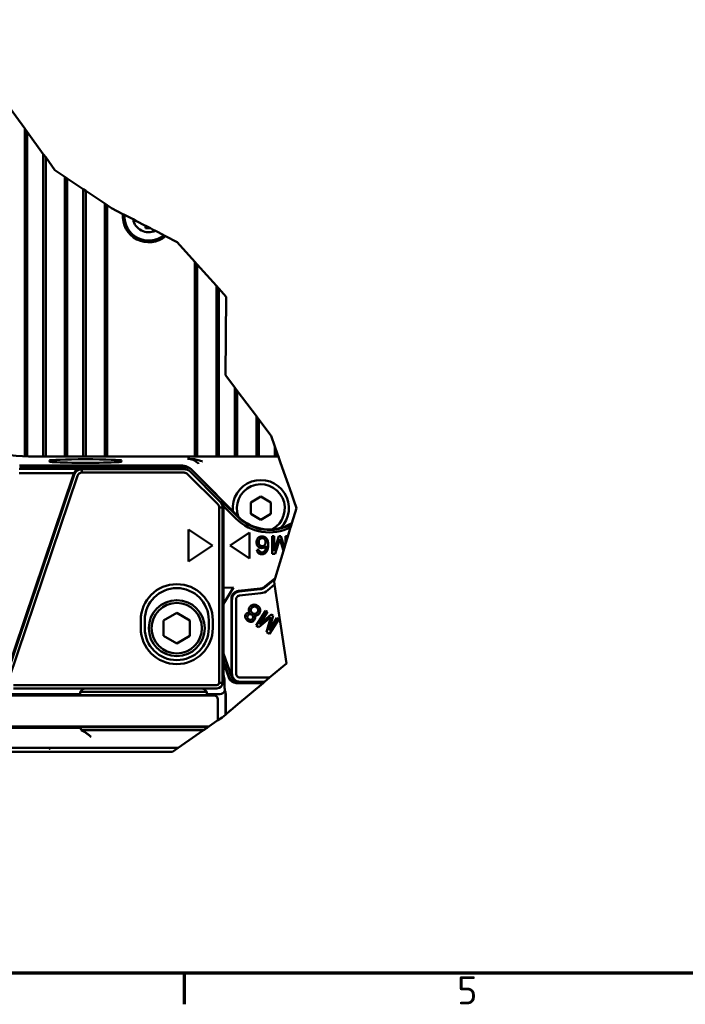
# Model space of a CAD drawing. Header units: millimetres. Extents: x 0 to 5104, y -184 to 1188.
# Tile 19 of 221: x 940 to 1106, y 32 to 278. Entities that reach past the tile are written whole.
import ezdxf

# ---------------------------------------------------------------- set-up
doc = ezdxf.new("R2010")
doc.units = ezdxf.units.MM
doc.header["$LTSCALE"] = 2
doc.layers.get('0').update_dxf_attribs({"lineweight": 25})
for name, color, linetype, lineweight in [('Bruchlinie (ISO)', 7, 'Continuous', 50), ('Rahmen (ISO)', 7, 'Continuous', 70), ('Sichtbar (ISO)', 7, 'Continuous', 50)]:
    doc.layers.add(name, color=color, linetype=linetype, lineweight=lineweight)
doc.styles.add('Notiztext (DIN)', font='isocpeur.ttf')

# ---------------------------------------------------------------- blocks, each defined once
blk = doc.blocks.new('Ränder Vorgaberahmen')
at = {"layer": 'Rahmen (ISO)'}
blk.add_line((490.58, 20), (490.58, 16.1), dxfattribs=at)
at = {"layer": 'Rahmen (ISO)', "flags": 128}
blk.add_lwpolyline([(20, 20), (20, 574), (821, 574), (821, 20), (20, 20)], dxfattribs=at)
at = {"layer": 'Rahmen (ISO)', "insert": (524.7, 16.1), "char_height": 3.5, "attachment_point": 7, "style": 'Notiztext (DIN)'}
blk.add_mtext('5', dxfattribs=at)

msp = doc.modelspace()

# ---------------------------------------------------------------- linework, layer by layer
at = {"layer": 'Bruchlinie (ISO)'}
for p, q in [((936.859, 257.396), (941.342, 251.209)), ((941.342, 251.209), (941.942, 250.381)), ((941.942, 250.381), (945.942, 244.86)), ((945.942, 244.86), (946.542, 244.032)), ((946.542, 244.032), (948.867, 240.822)), ((948.867, 240.822), (951.342, 239.16)), ((951.342, 239.16), (951.942, 238.757)), ((951.942, 238.757), (955.942, 236.07)), ((955.942, 236.07), (956.542, 235.667)), ((956.542, 235.667), (961.342, 232.443)), ((961.342, 232.443), (961.942, 232.04)), ((961.942, 232.04), (963.02, 231.316)), ((963.02, 231.316), (965.846, 229.854)), ((965.846, 229.854), (966.099, 229.723)), ((966.259, 229.641), (968.389, 228.538)), ((968.389, 228.538), (969.107, 228.167)), ((969.107, 228.167), (971.521, 226.919)), ((971.521, 226.919), (971.624, 226.865)), ((971.624, 226.865), (972.762, 226.277)), ((972.762, 226.277), (973.272, 226.012)), ((973.272, 226.012), (973.99, 225.641)), ((973.99, 225.641), (976.12, 224.539)), ((976.28, 224.457), (976.533, 224.326)), ((976.533, 224.326), (979.39, 222.848)), ((979.39, 222.848), (983.851, 217.878)), ((983.851, 217.878), (984.451, 217.209)), ((984.451, 217.209), (989.251, 211.861)), ((989.251, 211.861), (989.851, 211.192)), ((989.851, 211.192), (991.666, 209.169)), ((991.666, 209.169), (991.488, 189.556)), ((991.488, 189.556), (993.851, 186.423)), ((993.851, 186.423), (994.451, 185.627)), ((994.451, 185.627), (999.251, 179.261)), ((999.251, 179.261), (999.851, 178.465)), ((999.851, 178.465), (1002.906, 174.413)), ((1002.906, 174.413), (1003.851, 171.719)), ((1003.851, 171.719), (1004.451, 170.007)), ((1004.451, 170.007), (1004.66, 169.409)), ((1004.66, 169.409), (1004.723, 169.231)), ((1004.723, 169.231), (1004.93, 168.641)), ((1005.28, 167.642), (1004.93, 168.641)), ((1005.28, 167.642), (1007.974, 159.955)), ((1007.974, 159.955), (1008.596, 158.182)), ((1008.596, 158.182), (1009.264, 156.278)), ((1009.264, 156.278), (1008.116, 152.546)), ((1007.792, 151.493), (1007.074, 149.158)), ((1007.074, 149.158), (1006.515, 147.341)), ((1005.981, 145.603), (1003.883, 138.784)), ((1006.24, 146.446), (1005.981, 145.603)), ((1006.515, 147.341), (1006.24, 146.446)), ((1003.797, 138.502), (1003.646, 138.012)), ((1003.646, 138.012), (1003.774, 137.155)), ((1003.883, 138.784), (1003.797, 138.502)), ((1003.774, 137.155), (1006.723, 117.454)), ((1006.723, 117.454), (1002.497, 113.9)), ((1002.497, 113.9), (1001.287, 112.882)), ((1000.901, 112.558), (994.567, 107.232)), ((1001.287, 112.882), (1000.901, 112.558)), ((992.713, 105.673), (994.567, 107.232)), ((990.674, 103.959), (989.617, 103.229)), ((991.462, 104.621), (990.674, 103.959)), ((991.593, 104.731), (991.462, 104.621)), ((992.254, 105.287), (991.87, 104.964)), ((992.368, 105.383), (992.254, 105.287)), ((992.368, 105.383), (992.579, 105.56)), ((992.579, 105.56), (992.713, 105.673)), ((986.773, 101.266), (986.074, 100.783)), ((986.902, 101.354), (986.773, 101.266)), ((987.336, 101.654), (986.902, 101.354)), ((988.785, 102.654), (987.336, 101.654)), ((988.785, 102.654), (989.617, 103.229)), ((984.106, 99.424), (979.691, 96.377)), ((984.106, 99.424), (986.033, 100.754)), ((986.033, 100.754), (986.074, 100.783)), ((979.691, 96.377), (978.242, 95.377))]:
    msp.add_line(p, q, dxfattribs=at)
for points, weights in [([(966.099, 229.723), (966.18, 229.681), (966.259, 229.641)], [1, 1.00010708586, 1]), ([(976.12, 224.539), (976.199, 224.498), (976.28, 224.457)], [1, 1.00010708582, 1]), ([(1008.049, 152.328), (1007.924, 151.922), (1007.792, 151.493)], [1, 1.00072599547, 1]), ([(1008.116, 152.546), (1008.083, 152.438), (1008.049, 152.328)], [1, 1.00005294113, 1])]:
    msp.add_rational_spline(points, weights, degree=2, dxfattribs=at)
msp.add_open_spline([(991.87, 104.964), (991.793, 104.899), (991.7, 104.821), (991.593, 104.731)], degree=3, dxfattribs=at)
at = {"layer": 'Sichtbar (ISO)'}
for p, q in [((941.342, 169.245), (941.342, 251.209)), ((941.942, 169.233), (941.942, 250.381)), ((945.942, 244.86), (945.942, 169.231)), ((946.542, 244.032), (946.542, 169.231)), ((951.342, 169.231), (951.342, 239.16)), ((951.942, 169.231), (951.942, 238.757)), ((955.942, 236.07), (955.942, 169.231)), ((956.542, 235.667), (956.542, 169.231)), ((961.342, 169.231), (961.342, 232.443)), ((961.942, 169.231), (961.942, 232.04)), ((971.521, 226.277), (971.521, 226.919)), ((971.521, 226.277), (971.624, 226.865)), ((972.762, 226.277), (971.521, 226.277)), ((983.851, 217.878), (983.851, 169.231)), ((984.451, 217.209), (984.451, 169.231)), ((989.251, 211.861), (989.251, 169.231)), ((989.851, 211.192), (989.851, 169.231)), ((993.851, 169.231), (993.851, 186.423)), ((994.451, 169.231), (994.451, 185.627)), ((999.251, 179.261), (999.251, 169.231)), ((999.851, 178.465), (999.851, 169.231)), ((1003.851, 169.231), (1003.851, 171.719)), ((1004.451, 169.231), (1004.451, 170.007)), ((942.257, 169.231), (1004.723, 169.231)), ((947.521, 167.946), (947.521, 168.191)), ((965.521, 168.191), (965.521, 167.946)), ((983.851, 168.117), (983.851, 168.115)), ((984.451, 167.697), (984.451, 167.696)), ((1004.66, 169.231), (1004.66, 169.409)), ((955.22, 166.127), (939.908, 166.127)), ((939.908, 165.075), (953.641, 165.075)), ((939.998, 166.972), (980.355, 166.972)), ((981.549, 166.505), (940.05, 166.505)), ((981.221, 166.012), (955.589, 166.012)), ((955.589, 165.163), (955.589, 166.012)), ((955.589, 165.163), (981.221, 165.163)), ((990.165, 157.889), (982.633, 165.427)), ((990.411, 158.464), (982.962, 165.919)), ((983.181, 165.801), (988.845, 160.137)), ((936.301, 113.754), (953.481, 164.719)), ((953.699, 164.651), (936.565, 113.822)), ((937.359, 113.554), (954.493, 164.384)), ((982.032, 164.826), (989.564, 157.289)), ((989.251, 159.663), (989.251, 159.662)), ((994.666, 154.201), (990.492, 158.378)), ((994.558, 154.092), (990.849, 157.804)), ((997.821, 157.72), (1000.321, 159.163)), ((997.821, 154.833), (997.821, 157.72)), ((1000.321, 159.163), (1002.821, 157.72)), ((1002.821, 157.72), (1002.821, 154.833)), ((990.751, 156.476), (989.9, 156.476)), ((989.9, 156.476), (989.9, 112.602)), ((990.751, 112.602), (990.751, 156.476)), ((990.996, 156.793), (990.996, 157.049)), ((990.996, 156.793), (994.126, 153.661)), ((990.996, 136.342), (990.996, 156.793)), ((1000.321, 153.39), (997.821, 154.833)), ((1002.821, 154.833), (1000.321, 153.39)), ((982.281, 142.977), (982.281, 150.977)), ((982.281, 150.977), (988.281, 146.977)), ((992.641, 146.977), (997.52, 150.229)), ((997.52, 150.229), (997.52, 143.724)), ((1003.14, 149.243), (1003.14, 144.843)), ((1003.699, 149.243), (1003.14, 149.243)), ((1003.699, 145.56), (1003.699, 149.243)), ((1004.847, 149.243), (1003.699, 145.56)), ((1003.923, 144.843), (1005.12, 148.609)), ((1005.371, 149.243), (1004.847, 149.243)), ((1005.12, 148.609), (1005.981, 145.603)), ((1006.24, 146.446), (1005.371, 149.243)), ((1006.515, 149.243), (1006.515, 147.341)), ((1007.074, 149.243), (1006.515, 149.243)), ((1007.074, 149.158), (1007.074, 149.243)), ((988.281, 146.977), (982.281, 142.977)), ((997.52, 143.724), (992.641, 146.977)), ((999.867, 145.885), (999.33, 145.841)), ((1003.14, 144.843), (1003.923, 144.843)), ((1003.883, 138.784), (1001.344, 136.653)), ((1003.797, 138.502), (1001.447, 136.53)), ((993.525, 136.417), (990.996, 136.342)), ((990.996, 132.37), (993.525, 136.417)), ((990.996, 132.37), (990.996, 136.342)), ((994.756, 135.588), (1000.177, 136.158)), ((1000.194, 135.998), (994.917, 135.444)), ((1002.101, 135.751), (1003.774, 137.155)), ((992.965, 114.722), (992.965, 133.6)), ((993.126, 133.455), (993.126, 114.882)), ((994.143, 114.882), (994.143, 133.455)), ((995.023, 134.432), (1000.301, 134.987)), ((990.996, 119.965), (990.996, 132.37)), ((999.158, 126.899), (1001.49, 130.631)), ((1001.49, 130.631), (1001.963, 130.335)), ((970.321, 126.277), (970.321, 128.277)), ((971.321, 128.277), (971.321, 126.277)), ((976.021, 128.182), (979.321, 130.087)), ((976.021, 124.371), (976.021, 128.182)), ((979.321, 130.087), (982.621, 128.182)), ((982.621, 128.182), (982.621, 124.371)), ((987.321, 126.277), (987.321, 128.277)), ((988.321, 128.277), (988.321, 126.277)), ((1002.833, 129.044), (999.822, 126.484)), ((1001.963, 130.335), (1000.012, 127.211)), ((1000.012, 127.211), (1002.937, 129.726)), ((1001.751, 125.279), (1002.833, 129.044)), ((1003.381, 129.449), (1002.4, 125.719)), ((1002.4, 125.719), (1004.352, 128.842)), ((1004.825, 128.546), (1002.494, 124.815)), ((1002.937, 129.726), (1003.381, 129.449)), ((1004.352, 128.842), (1004.825, 128.546)), ((999.822, 126.484), (999.158, 126.899)), ((979.321, 122.466), (976.021, 124.371)), ((982.621, 124.371), (979.321, 122.466)), ((1002.494, 124.815), (1001.751, 125.279)), ((993, 114.251), (990.996, 119.965)), ((990.996, 114.623), (990.996, 119.965)), ((990.996, 118.12), (992.424, 114.049)), ((990.996, 117.656), (992.315, 113.896)), ((991.242, 113.426), (990.996, 114.623)), ((991.242, 111.618), (991.242, 113.426)), ((1002.497, 113.9), (995.126, 113.9)), ((989.352, 112.053), (938.46, 112.053)), ((938.46, 111.203), (989.352, 111.203)), ((955.165, 110.354), (955.904, 111.094)), ((984.106, 111.193), (957.901, 111.193)), ((986.842, 110.354), (986.103, 111.094)), ((990.751, 112.602), (989.9, 112.602)), ((994.202, 112.558), (1000.901, 112.558)), ((994.311, 112.711), (994.955, 112.711)), ((995.126, 112.882), (1001.287, 112.882)), ((857.61, 109.454), (985.617, 109.454)), ((891.042, 109.778), (955.166, 109.778)), ((955.165, 110.354), (955.166, 109.778)), ((955.165, 110.354), (955.904, 110.354)), ((955.39, 109.554), (955.166, 109.778)), ((956.703, 109.554), (955.39, 109.554)), ((957.901, 110.354), (955.904, 110.354)), ((956.703, 109.554), (957.901, 109.554)), ((957.901, 110.354), (984.106, 110.354)), ((984.106, 109.554), (957.901, 109.554)), ((986.103, 110.354), (984.106, 110.354)), ((984.106, 109.554), (985.304, 109.554)), ((986.617, 109.554), (985.304, 109.554)), ((988.617, 109.454), (985.617, 109.454)), ((986.103, 110.354), (986.842, 110.354)), ((986.841, 109.778), (986.617, 109.554)), ((986.841, 109.778), (986.842, 110.354)), ((986.841, 109.778), (990.063, 109.778)), ((989.617, 103.229), (989.617, 108.454)), ((991.359, 110.65), (991.462, 110.356)), ((991.462, 104.621), (991.462, 110.356)), ((991.593, 109.719), (991.462, 110.356)), ((991.593, 109.719), (991.593, 104.731)), ((985.617, 101.654), (857.61, 101.654)), ((955.189, 101.354), (890.818, 101.354)), ((955.189, 101.354), (955.39, 101.554)), ((955.189, 101.354), (955.489, 100.754)), ((955.39, 101.554), (956.703, 101.554)), ((957.901, 101.554), (956.703, 101.554)), ((957.901, 101.554), (984.106, 101.554)), ((985.304, 101.554), (984.106, 101.554)), ((985.304, 101.554), (986.617, 101.554)), ((985.617, 101.654), (987.336, 101.654)), ((986.617, 101.554), (986.818, 101.354)), ((986.773, 101.266), (986.818, 101.354)), ((986.902, 101.354), (986.818, 101.354)), ((955.489, 100.754), (955.904, 100.478)), ((955.904, 100.754), (955.489, 100.754)), ((955.904, 100.754), (957.901, 100.754)), ((984.106, 100.754), (957.901, 100.754)), ((984.106, 100.754), (986.033, 100.754)), ((979.691, 96.377), (858.033, 96.377)), ((947.521, 96.159), (947.521, 96.377)), ((944.504, 95.377), (889.303, 95.377)), ((944.504, 95.377), (946.451, 95.377)), ((946.451, 95.377), (948.441, 95.377)), ((948.441, 95.377), (950.054, 95.377)), ((968.837, 95.377), (950.054, 95.377)), ((968.837, 95.377), (970.435, 95.377)), ((972.373, 95.377), (970.435, 95.377)), ((972.373, 95.377), (973.976, 95.377)), ((978.242, 95.377), (973.976, 95.377))]:
    msp.add_line(p, q, dxfattribs=at)
for radius in [7, 6.3]:
    msp.add_circle((979.321, 126.277), radius, dxfattribs=at)
for centre, radius, start, end in [((972.321, 229.277), 6.5, 174.90328, 310.39128), ((972.321, 229.277), 6.073, 176.56326, 308.7313), ((972.321, 229.277), 4, 190.63274, 294.66182), ((1000.321, 156.277), 7.031, 315.68701, 186.01189), ((1000.321, 156.277), 6, 298.40389, 200.64339), ((1002.45, 161.978), 11.768, 224.97817, 297.00018), ((1002.45, 161.978), 11.157, 224.97817, 300.1216), ((1002.45, 161.978), 11.003, 224.97817, 300.99305), ((979.321, 128.277), 9, 0, 180), ((979.321, 128.277), 8, 0, 180), ((999.951, 138.314), 2.168, 276, 310), ((999.951, 138.314), 2.328, 276, 310), ((999.951, 138.314), 3.346, 276, 310), ((979.321, 126.277), 9, 180, 0), ((979.321, 126.277), 8, 180, 0), ((994.28, 114.698), 1.356, 199.22732, 206.58551), ((988.617, 108.454), 1, 0, 90)]:
    msp.add_arc(centre, radius, start, end, dxfattribs=at)
for centre, major_axis, ratio, start_param, end_param in [((942.294, 199.249), (21.239, 21.239), 0.9987828, 2.3568035, 3.9263818), ((956.521, 168.191), (-9, 0), 0.0349208, 3.1415927, 6.2831853), ((956.521, 167.946), (-9, 0), 0.0349208, 0, 3.1415927), ((955.406, 164.072), (-1.939, 0.603), 0.9847996, 6.0648618, 6.2601006), ((955.575, 164.02), (1.485, -1.7), 0.8390596, 2.5092278, 3.555634), ((981.22, 164.014), (-1.664, 1.108), 0.9996412, 4.5141834, 5.2991293), ((981.325, 164.268), (0.932, -0.384), 0.8662795, 1.1173038, 2.019075), ((981.545, 164.502), (1.111, 1.668), 0.9980229, 6.0855556, 6.8700405), ((988.751, 156.474), (-0.448, -1.95), 0.999643, 1.7973252, 2.5823983), ((988.995, 157.046), (0.789, 1.843), 0.9977948, 5.1177912, 5.9027706), ((989.007, 156.581), (-0.38, 0.935), 0.8647278, 4.2687875, 5.171122), ((994.966, 133.599), (-1.487, 1.339), 0.9997243, 5.5502841, 7.0160865), ((995.126, 133.455), (-1.338, -1.486), 0.9999286, 3.9794433, 5.4453347), ((994.202, 114.558), (1.157, 1.632), 0.9997712, 2.5249309, 3.7582544), ((994.311, 114.711), (1.631, -1.157), 0.9999787, 4.0956633, 5.3291146), ((994.966, 114.722), (-1.415, -1.415), 0.9996955, 5.4979394, 5.8185844), ((995.126, 114.882), (1.414, -1.414), 0.9999212, 3.9270911, 5.4976868), ((957.901, 111.088), (-2, 0), 0.0524078, 4.712389, 6.2308254), ((984.106, 111.088), (-2, 0), 0.0524078, 3.1939525, 4.712389), ((989.351, 112.603), (1.26, 0.61), 0.999643, 4.2620904, 5.8314968), ((990.141, 111.602), (-0.068, -1.241), 0.8856161, 1.5002609, 1.632816), ((991.168, 108.965), (0.316, -3.665), 0.1019933, 2.0396488, 2.3079666), ((994.99, 114.747), (-0.798, -1.88), 0.9756194, 0.0638147, 0.3926229), ((990.061, 111.18), (0.627, -1.255), 0.9982883, 5.8204967, 7.0038548), ((957.901, 100.481), (-2, 0), 0.0349208, 0.0523599, 0.3304087), ((956.521, 160.104), (8.987, 64.038), 0.0074673, 3.088435, 3.2412607)]:
    msp.add_ellipse(centre, major_axis=major_axis, ratio=ratio, start_param=start_param, end_param=end_param, dxfattribs=at)
for points, knots in [([(984.775, 167.395), (984.732, 167.439), (984.689, 167.481), (984.646, 167.522), (984.359, 167.795), (984.052, 168.011), (983.746, 168.175), (983.306, 168.411), (982.853, 168.55), (982.404, 168.61), (982.278, 168.627), (982.152, 168.637), (982.024, 168.641)], [0, 0, 0, 0, 0.0500111, 0.0500111, 0.0500111, 0.3842308, 0.3842308, 0.3842308, 0.8652264, 0.8652264, 0.8652264, 1, 1, 1, 1]), ([(982.024, 168.641), (982.81, 168.633), (983.59, 168.558), (984.364, 168.389), (984.777, 168.298), (985.188, 168.179), (985.588, 168.023), (985.647, 168), (985.705, 167.976), (985.764, 167.951)], [0.00000003, 0.00000003, 0.00000003, 0.00000003, 0.62065648, 0.62065648, 0.62065648, 0.95146844, 0.95146844, 0.95146844, 1, 1, 1, 1]), ([(955.589, 166.012), (955.174, 166.012), (954.762, 165.877), (954.089, 165.393), (953.831, 165.044), (953.699, 164.651)], [0, 0, 0, 0, 0.5, 0.5, 1, 1, 1, 1]), ([(954.493, 164.384), (954.569, 164.609), (954.718, 164.809), (955.108, 165.086), (955.348, 165.163), (955.589, 165.163)], [0, 0, 0, 0, 0.5, 0.5, 1, 1, 1, 1]), ([(999.33, 145.841), (999.356, 145.688), (999.392, 145.553), (999.445, 145.429), (999.513, 145.272), (999.583, 145.175), (999.686, 145.079), (999.786, 144.986), (999.91, 144.911), (1000.05, 144.856), (1000.173, 144.807), (1000.321, 144.771), (1000.464, 144.757), (1000.608, 144.744), (1000.749, 144.75), (1000.889, 144.777), (1001.035, 144.805), (1001.164, 144.851), (1001.289, 144.92), (1001.418, 144.99), (1001.528, 145.078), (1001.623, 145.183), (1001.713, 145.283), (1001.799, 145.41), (1001.864, 145.536), (1001.973, 145.748), (1002.067, 146.049), (1002.11, 146.347), (1002.127, 146.468), (1002.142, 146.625), (1002.148, 146.769), (1002.155, 146.9), (1002.157, 147.047), (1002.155, 147.194), (1002.149, 147.523), (1002.124, 147.767), (1002.061, 148.032), (1001.971, 148.41), (1001.871, 148.594), (1001.685, 148.793), (1001.584, 148.903), (1001.479, 148.984), (1001.348, 149.057), (1001.223, 149.127), (1001.087, 149.178), (1000.947, 149.209), (1000.806, 149.239), (1000.664, 149.247), (1000.52, 149.233), (1000.378, 149.218), (1000.239, 149.184), (1000.104, 149.128), (999.968, 149.071), (999.847, 148.999), (999.738, 148.907), (999.624, 148.812), (999.534, 148.704), (999.461, 148.58), (999.393, 148.463), (999.338, 148.324), (999.303, 148.182), (999.271, 148.053), (999.252, 147.904), (999.251, 147.757), (999.249, 147.608), (999.263, 147.469), (999.296, 147.332), (999.332, 147.179), (999.382, 147.057), (999.456, 146.934), (999.532, 146.808), (999.622, 146.703), (999.734, 146.608), (999.847, 146.512), (999.969, 146.441), (1000.103, 146.391), (1000.237, 146.341), (1000.376, 146.314), (1000.524, 146.311), (1000.675, 146.307), (1000.814, 146.329), (1000.947, 146.375), (1001.079, 146.421), (1001.206, 146.495), (1001.319, 146.588), (1001.413, 146.664), (1001.523, 146.777), (1001.618, 146.897)], [0, 0, 0, 0, 0.0302994, 0.0302994, 0.0302994, 0.0625805, 0.0625805, 0.0625805, 0.094247, 0.094247, 0.094247, 0.1250206, 0.1250206, 0.1250206, 0.1560755, 0.1560755, 0.1560755, 0.1874269, 0.1874269, 0.1874269, 0.2191048, 0.2191048, 0.2191048, 0.2510715, 0.2510715, 0.2510715, 0.3137067, 0.3137067, 0.3137067, 0.3441522, 0.3441522, 0.3441522, 0.3742706, 0.3742706, 0.3742706, 0.4345359, 0.4345359, 0.4345359, 0.4992736, 0.4992736, 0.4992736, 0.5313341, 0.5313341, 0.5313341, 0.5624888, 0.5624888, 0.5624888, 0.5937792, 0.5937792, 0.5937792, 0.6249414, 0.6249414, 0.6249414, 0.6561157, 0.6561157, 0.6561157, 0.6877287, 0.6877287, 0.6877287, 0.7191354, 0.7191354, 0.7191354, 0.7499257, 0.7499257, 0.7499257, 0.7808068, 0.7808068, 0.7808068, 0.8123254, 0.8123254, 0.8123254, 0.8436715, 0.8436715, 0.8436715, 0.8749617, 0.8749617, 0.8749617, 0.9061589, 0.9061589, 0.9061589, 0.9375961, 0.9375961, 0.9375961, 0.9695294, 0.9695294, 0.9695294, 1, 1, 1, 1]), ([(1000.72, 148.794), (1000.594, 148.804), (1000.468, 148.782), (1000.343, 148.728), (1000.219, 148.675), (1000.114, 148.598), (1000.033, 148.504), (999.957, 148.415), (999.895, 148.295), (999.857, 148.164), (999.824, 148.05), (999.802, 147.915), (999.8, 147.785), (999.797, 147.649), (999.812, 147.527), (999.85, 147.405), (999.893, 147.267), (999.949, 147.165), (1000.032, 147.067), (1000.118, 146.966), (1000.219, 146.894), (1000.342, 146.845), (1000.459, 146.798), (1000.588, 146.778), (1000.72, 146.787)], [0, 0, 0, 0, 0.125374, 0.125374, 0.125374, 0.2513779, 0.2513779, 0.2513779, 0.3771753, 0.3771753, 0.3771753, 0.4993244, 0.4993244, 0.4993244, 0.6230711, 0.6230711, 0.6230711, 0.7492309, 0.7492309, 0.7492309, 0.8756636, 0.8756636, 0.8756636, 1, 1, 1, 1]), ([(1000.72, 146.787), (1000.84, 146.794), (1000.954, 146.828), (1001.06, 146.886), (1001.164, 146.942), (1001.256, 147.02), (1001.331, 147.113), (1001.477, 147.294), (1001.547, 147.523), (1001.536, 147.778), (1001.53, 147.889), (1001.509, 148.012), (1001.474, 148.127), (1001.435, 148.252), (1001.386, 148.352), (1001.318, 148.445), (1001.244, 148.546), (1001.162, 148.62), (1001.056, 148.683), (1000.945, 148.749), (1000.837, 148.784), (1000.72, 148.794)], [0, 0, 0, 0, 0.1254718, 0.1254718, 0.1254718, 0.2508748, 0.2508748, 0.2508748, 0.50272, 0.50272, 0.50272, 0.6239254, 0.6239254, 0.6239254, 0.7485814, 0.7485814, 0.7485814, 0.8740831, 0.8740831, 0.8740831, 1, 1, 1, 1]), ([(999.867, 145.885), (999.895, 145.73), (999.939, 145.602), (1000.007, 145.498), (1000.092, 145.368), (1000.188, 145.299), (1000.329, 145.245), (1000.392, 145.221), (1000.462, 145.204), (1000.531, 145.196), (1000.604, 145.188), (1000.672, 145.19), (1000.738, 145.202), (1000.87, 145.224), (1000.997, 145.286), (1001.111, 145.378), (1001.213, 145.46), (1001.309, 145.576), (1001.377, 145.695), (1001.433, 145.794), (1001.491, 145.938), (1001.53, 146.079), (1001.604, 146.347), (1001.637, 146.634), (1001.618, 146.897)], [0, 0, 0, 0, 0.121553, 0.121553, 0.121553, 0.2508789, 0.2508789, 0.2508789, 0.3122464, 0.3122464, 0.3122464, 0.3751801, 0.3751801, 0.3751801, 0.5022376, 0.5022376, 0.5022376, 0.6282353, 0.6282353, 0.6282353, 0.7516351, 0.7516351, 0.7516351, 1, 1, 1, 1]), ([(994.143, 133.455), (994.143, 133.695), (994.235, 133.934), (994.557, 134.291), (994.784, 134.407), (995.023, 134.432)], [0, 0, 0, 0, 0.5, 0.5, 1, 1, 1, 1]), ([(997.624, 130.141), (997.52, 130.273), (997.442, 130.404), (997.39, 130.542), (997.329, 130.705), (997.314, 130.842), (997.329, 130.999), (997.343, 131.15), (997.389, 131.301), (997.462, 131.442), (997.53, 131.575), (997.628, 131.702), (997.744, 131.809), (997.86, 131.915), (997.991, 131.999), (998.134, 132.06), (998.281, 132.122), (998.432, 132.153), (998.587, 132.157), (998.735, 132.16), (998.894, 132.137), (999.046, 132.09), (999.186, 132.047), (999.333, 131.98), (999.466, 131.895), (999.6, 131.811), (999.717, 131.713), (999.822, 131.597), (999.936, 131.472), (1000.015, 131.351), (1000.077, 131.21), (1000.141, 131.063), (1000.172, 130.916), (1000.177, 130.759), (1000.181, 130.608), (1000.158, 130.451), (1000.11, 130.3), (1000.063, 130.153), (999.994, 130.015), (999.9, 129.887), (999.796, 129.747), (999.691, 129.649), (999.561, 129.571), (999.422, 129.488), (999.277, 129.448), (999.119, 129.44), (998.992, 129.433), (998.822, 129.452), (998.658, 129.495)], [0, 0, 0, 0, 0.0611772, 0.0611772, 0.0611772, 0.1252385, 0.1252385, 0.1252385, 0.1879952, 0.1879952, 0.1879952, 0.2500378, 0.2500378, 0.2500378, 0.3123796, 0.3123796, 0.3123796, 0.3753972, 0.3753972, 0.3753972, 0.4381393, 0.4381393, 0.4381393, 0.499968, 0.499968, 0.499968, 0.561848, 0.561848, 0.561848, 0.6246059, 0.6246059, 0.6246059, 0.687801, 0.687801, 0.687801, 0.7501159, 0.7501159, 0.7501159, 0.8117204, 0.8117204, 0.8117204, 0.874576, 0.874576, 0.874576, 0.9391092, 0.9391092, 0.9391092, 1, 1, 1, 1]), ([(998.258, 130.025), (998.159, 130.089), (998.076, 130.167), (998.007, 130.263), (997.934, 130.363), (997.888, 130.465), (997.864, 130.577), (997.839, 130.69), (997.838, 130.804), (997.86, 130.922), (997.882, 131.037), (997.924, 131.146), (997.987, 131.244), (998.049, 131.342), (998.128, 131.426), (998.225, 131.496), (998.322, 131.567), (998.426, 131.615), (998.538, 131.642), (998.651, 131.67), (998.767, 131.673), (998.883, 131.653), (998.992, 131.634), (999.103, 131.594), (999.202, 131.536)], [0, 0, 0, 0, 0.1242332, 0.1242332, 0.1242332, 0.2498317, 0.2498317, 0.2498317, 0.3753211, 0.3753211, 0.3753211, 0.4999827, 0.4999827, 0.4999827, 0.6248418, 0.6248418, 0.6248418, 0.7499571, 0.7499571, 0.7499571, 0.8760227, 0.8760227, 0.8760227, 1, 1, 1, 1]), ([(999.202, 131.536), (999.306, 131.475), (999.396, 131.397), (999.471, 131.3), (999.551, 131.198), (999.601, 131.095), (999.628, 130.98), (999.655, 130.866), (999.656, 130.746), (999.633, 130.624), (999.611, 130.509), (999.567, 130.395), (999.504, 130.292), (999.44, 130.189), (999.36, 130.102), (999.263, 130.029), (999.159, 129.951), (999.055, 129.904), (998.94, 129.879), (998.826, 129.854), (998.706, 129.856), (998.584, 129.882), (998.471, 129.907), (998.357, 129.956), (998.258, 130.025)], [0, 0, 0, 0, 0.1241892, 0.1241892, 0.1241892, 0.2500429, 0.2500429, 0.2500429, 0.3758327, 0.3758327, 0.3758327, 0.4999392, 0.4999392, 0.4999392, 0.6240785, 0.6240785, 0.6240785, 0.7500983, 0.7500983, 0.7500983, 0.876051, 0.876051, 0.876051, 1, 1, 1, 1]), ([(998.658, 129.495), (998.747, 129.386), (998.813, 129.277), (998.855, 129.164), (998.904, 129.03), (998.915, 128.915), (998.898, 128.784), (998.883, 128.661), (998.841, 128.535), (998.777, 128.419), (998.717, 128.309), (998.634, 128.206), (998.535, 128.12), (998.47, 128.063), (998.399, 128.014), (998.323, 127.975), (998.168, 127.895), (998.001, 127.859), (997.825, 127.864), (997.705, 127.867), (997.572, 127.891), (997.448, 127.933), (997.332, 127.971), (997.211, 128.03), (997.102, 128.1), (996.995, 128.168), (996.895, 128.25), (996.805, 128.344), (996.714, 128.439), (996.641, 128.536), (996.577, 128.652), (996.426, 128.925), (996.399, 129.146), (996.458, 129.398), (996.487, 129.524), (996.538, 129.64), (996.613, 129.749), (996.688, 129.861), (996.776, 129.95), (996.883, 130.023), (996.998, 130.101), (997.115, 130.144), (997.24, 130.161), (997.348, 130.176), (997.486, 130.169), (997.624, 130.141)], [0, 0, 0, 0, 0.0612618, 0.0612618, 0.0612618, 0.1254485, 0.1254485, 0.1254485, 0.187919, 0.187919, 0.187919, 0.2499955, 0.2499955, 0.2499955, 0.291617, 0.291617, 0.291617, 0.3759165, 0.3759165, 0.3759165, 0.4381157, 0.4381157, 0.4381157, 0.5001746, 0.5001746, 0.5001746, 0.5621702, 0.5621702, 0.5621702, 0.6232622, 0.6232622, 0.6232622, 0.7498335, 0.7498335, 0.7498335, 0.8123117, 0.8123117, 0.8123117, 0.8745722, 0.8745722, 0.8745722, 0.9386327, 0.9386327, 0.9386327, 1, 1, 1, 1]), ([(997.29, 128.477), (997.214, 128.527), (997.148, 128.588), (997.092, 128.663), (997.033, 128.743), (996.995, 128.82), (996.973, 128.906), (996.951, 128.994), (996.95, 129.084), (996.968, 129.176), (996.985, 129.262), (997.02, 129.349), (997.07, 129.428), (997.119, 129.506), (997.18, 129.573), (997.253, 129.628), (997.332, 129.687), (997.411, 129.723), (997.498, 129.742), (997.585, 129.761), (997.677, 129.761), (997.769, 129.744), (997.855, 129.728), (997.943, 129.695), (998.022, 129.648)], [0, 0, 0, 0, 0.1238944, 0.1238944, 0.1238944, 0.2496375, 0.2496375, 0.2496375, 0.3761628, 0.3761628, 0.3761628, 0.5000583, 0.5000583, 0.5000583, 0.624008, 0.624008, 0.624008, 0.7500916, 0.7500916, 0.7500916, 0.8760691, 0.8760691, 0.8760691, 1, 1, 1, 1]), ([(998.022, 129.648), (998.104, 129.6), (998.176, 129.539), (998.237, 129.463), (998.301, 129.384), (998.343, 129.304), (998.368, 129.214), (998.394, 129.123), (998.398, 129.03), (998.382, 128.933), (998.367, 128.84), (998.333, 128.75), (998.282, 128.67), (998.232, 128.589), (998.167, 128.521), (998.088, 128.466), (998.008, 128.411), (997.922, 128.375), (997.829, 128.358), (997.734, 128.34), (997.64, 128.342), (997.547, 128.363), (997.46, 128.382), (997.371, 128.421), (997.29, 128.477)], [0, 0, 0, 0, 0.1242077, 0.1242077, 0.1242077, 0.2497761, 0.2497761, 0.2497761, 0.375541, 0.375541, 0.375541, 0.5000435, 0.5000435, 0.5000435, 0.624821, 0.624821, 0.624821, 0.7499495, 0.7499495, 0.7499495, 0.8758888, 0.8758888, 0.8758888, 1, 1, 1, 1]), ([(994.311, 112.82), (994.167, 112.871), (994.03, 112.937), (993.773, 113.1), (993.655, 113.195), (993.443, 113.41), (993.349, 113.529), (993.186, 113.793), (993.118, 113.938), (993.067, 114.091)], [0, 0, 0, 0, 0.023995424, 0.023995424, 0.047734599, 0.047734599, 0.071168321, 0.071168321, 0.09558827, 0.09558827, 0.09558827, 0.09558827]), ([(995.126, 113.9), (994.868, 113.899), (994.613, 114.006), (994.249, 114.37), (994.142, 114.625), (994.143, 114.882)], [0, 0, 0, 0, 0.5, 0.5, 1, 1, 1, 1]), ([(989.9, 112.602), (989.901, 112.458), (989.841, 112.315), (989.638, 112.112), (989.495, 112.052), (989.352, 112.053)], [0, 0, 0, 0, 0.5, 0.5, 1, 1, 1, 1]), ([(957.901, 99.059), (957.687, 99.239), (957.454, 99.434), (957.005, 99.802), (956.789, 99.975), (956.479, 100.207), (956.351, 100.296), (956.147, 100.417), (956.066, 100.453), (956.01, 100.459)], [-0.49523925, -0.49523925, -0.49523925, -0.49523925, -0.45329618, -0.45329618, -0.41135311, -0.41135311, -0.38295588, -0.38295588, -0.35711988, -0.35711988, -0.35711988, -0.35711988])]:
    msp.add_open_spline(points, degree=3, knots=knots, dxfattribs=at)
for points in [[(980.355, 166.972), (981.46, 166.972), (982.483, 166.5), (983.181, 165.801)], [(988.845, 160.137), (989.025, 159.957), (989.191, 159.755), (989.337, 159.535)]]:
    msp.add_open_spline(points, degree=3, dxfattribs=at)

# ---------------------------------------------------------------- block references
at = {"xscale": 2, "yscale": 2, "zscale": 2}
msp.add_blockref('Ränder Vorgaberahmen', (0, 0), dxfattribs=at)

doc.saveas('drawing.dxf')
